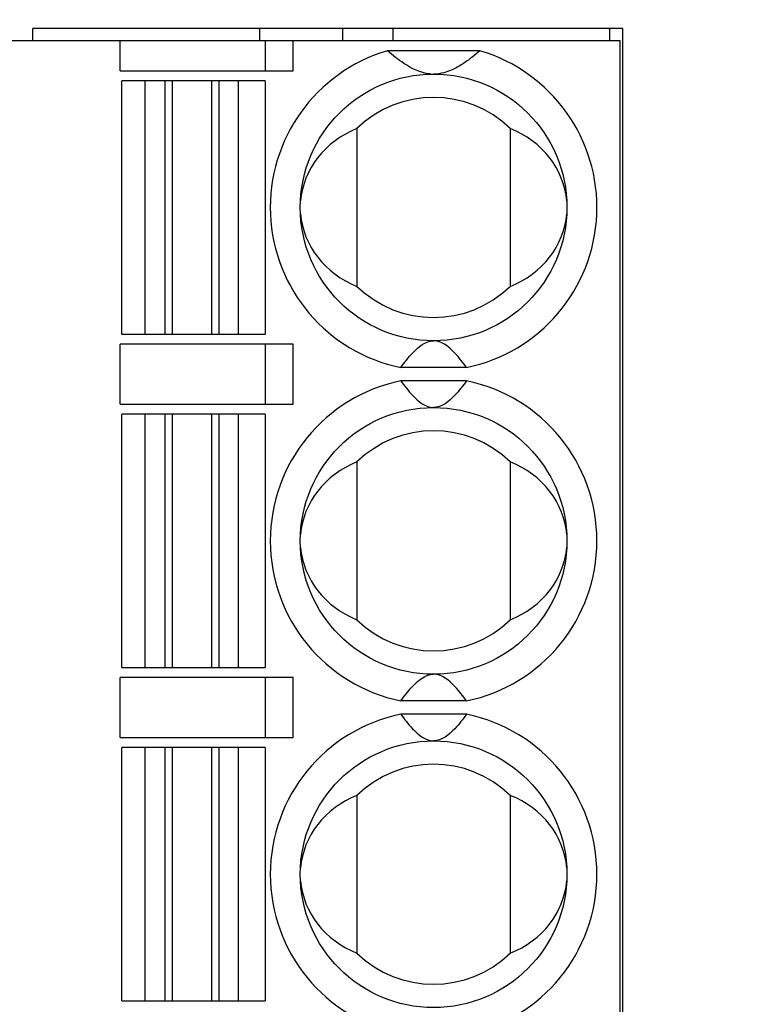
# Model space of a CAD drawing. Header units: millimetres. Extents: x 0 to 420, y 0 to 297.
# Tile 23 of 119: x 96 to 107, y 71 to 86. Entities that reach past the tile are written whole.
import ezdxf

# ---------------------------------------------------------------- set-up
doc = ezdxf.new("R2010")
doc.units = ezdxf.units.MM
doc.header["$LTSCALE"] = 23.1
doc.layers.get('0').update_dxf_attribs({"linetype": 'CONTINUOUS'})
doc.styles.get("Standard").update_dxf_attribs({"font": 'txt', "width": 0.6})
doc.dimstyles.new('DIMSTYLE_1', dxfattribs={"dimtxt": 4, "dimasz": 2.6, "dimexe": 1.2, "dimexo": 0.1, "dimgap": 1, "dimtad": 1, "dimzin": 0, "dimdsep": 46, "dimtxsty": 'Standard', "dimblk": '_FILLED', "dimblk1": '_FILLED', "dimblk2": '_FILLED', "dimcen": 0.09, "dimazin": 0, "dimtp": 0.01, "dimtm": 0.01, "dimtfac": 1, "dimtofl": 0, "dimtmove": 0, "dimatfit": 3, "dimldrblk": '_FILLED', "dimfxl": 1, "dimtolj": 1, "dimtzin": 0, "dimarcsym": 0})

# ---------------------------------------------------------------- blocks, each defined once
blk = doc.blocks.new('_FILLED')
at = {"color": 0, "linetype": 'ByBlock'}
blk.add_solid([(0, 0), (-1, 0.1923), (-1, -0.1923)], dxfattribs=at)
blk = doc.blocks.new('*D6')
at = {"color": 2, "linetype": 'Continuous', "transparency": 16777216}
for p, q in [((110.466, 132.308), (63.962, 132.308)), ((65.162, 132.308), (65.162, 71.907)), ((65.162, 11.505), (65.162, 71.907)), ((110.466, 11.505), (63.962, 11.505))]:
    blk.add_line(p, q, dxfattribs=at)
at = {"color": 2, "linetype": 'Continuous', "transparency": 16777216, "xscale": 2.6, "yscale": 2.6, "zscale": 2.6}
for p, rotation in [((65.162, 132.308), 90), ((65.162, 11.505), 270)]:
    blk.add_blockref('_FILLED', p, dxfattribs=dict(at, rotation=rotation))
at = {"color": 2, "linetype": 'Continuous', "transparency": 16777216, "insert": (60.162, 71.907), "char_height": 4, "width": 14.4, "attachment_point": 2, "rotation": 90, "line_spacing_factor": 0.9}
blk.add_mtext('120.80', dxfattribs=at)

msp = doc.modelspace()

# ---------------------------------------------------------------- linework, layer by layer
at = {"color": 7, "linetype": 'Continuous'}
for p, q in [((96.26, 85.457), (96.26, 85.639)), ((105.112, 85.639), (96.26, 85.639)), ((99.662, 85.639), (99.662, 85.457)), ((100.912, 85.457), (100.912, 85.639)), ((101.662, 85.639), (101.662, 85.457)), ((104.912, 85.639), (104.912, 85.457)), ((105.112, 25.274), (105.112, 85.639)), ((105.072, 85.457), (90.072, 85.457)), ((97.572, 85.007), (97.572, 85.457)), ((99.75, 85.007), (99.75, 85.457)), ((100.165, 85.007), (100.165, 85.457)), ((105.072, 25.457), (105.072, 85.457)), ((102.965, 85.307), (101.58, 85.307)), ((97.572, 85.007), (100.165, 85.007)), ((97.597, 81.057), (97.597, 84.857)), ((99.747, 84.857), (97.597, 84.857)), ((97.947, 81.057), (97.947, 84.857)), ((98.242, 84.857), (98.242, 81.057)), ((98.354, 81.057), (98.354, 84.857)), ((98.941, 84.857), (98.941, 81.057)), ((99.053, 81.057), (99.053, 84.857)), ((99.347, 81.057), (99.347, 84.857)), ((99.747, 84.857), (99.747, 81.057)), ((101.122, 84.14), (101.122, 81.773)), ((103.422, 84.14), (103.422, 81.773)), ((97.597, 81.057), (99.747, 81.057)), ((97.572, 80.007), (97.572, 80.907)), ((100.165, 80.907), (97.572, 80.907)), ((99.75, 80.007), (99.75, 80.907)), ((100.165, 80.007), (100.165, 80.907)), ((102.765, 80.557), (101.78, 80.557)), ((102.765, 80.357), (101.78, 80.357)), ((97.572, 80.007), (100.165, 80.007)), ((97.597, 76.057), (97.597, 79.857)), ((99.747, 79.857), (97.597, 79.857)), ((97.947, 76.057), (97.947, 79.857)), ((98.242, 79.857), (98.242, 76.057)), ((98.354, 76.057), (98.354, 79.857)), ((98.941, 79.857), (98.941, 76.057)), ((99.053, 76.057), (99.053, 79.857)), ((99.347, 76.057), (99.347, 79.857)), ((99.747, 79.857), (99.747, 76.057)), ((101.122, 79.14), (101.122, 76.773)), ((103.422, 79.14), (103.422, 76.773)), ((97.597, 76.057), (99.747, 76.057)), ((97.572, 75.007), (97.572, 75.907)), ((100.165, 75.907), (97.572, 75.907)), ((99.75, 75.007), (99.75, 75.907)), ((100.165, 75.007), (100.165, 75.907)), ((102.765, 75.557), (101.78, 75.557)), ((102.765, 75.357), (101.78, 75.357)), ((97.572, 75.007), (100.165, 75.007)), ((97.597, 71.057), (97.597, 74.857)), ((99.747, 74.857), (97.597, 74.857)), ((97.947, 71.057), (97.947, 74.857)), ((98.242, 74.857), (98.242, 71.057)), ((98.354, 71.057), (98.354, 74.857)), ((98.941, 74.857), (98.941, 71.057)), ((99.053, 71.057), (99.053, 74.857)), ((99.347, 71.057), (99.347, 74.857)), ((99.747, 74.857), (99.747, 71.057)), ((101.122, 74.14), (101.122, 71.773)), ((103.422, 74.14), (103.422, 71.773)), ((97.597, 71.057), (99.747, 71.057))]:
    msp.add_line(p, q, dxfattribs=at)
for centre in [(102.272, 82.957), (102.272, 77.957), (102.272, 72.957)]:
    msp.add_circle(centre, 2, dxfattribs=at)
for centre, radius, start, end in [((102.272, 82.957), 2.45, 106.4264, 258.4047), ((102.272, 82.957), 2.45, 281.5953, 73.5736), ((102.273, 85.534), 0.577, 263.8041, 269.5707), ((102.272, 82.957), 1.65, 45.8156, 134.1844), ((102.272, 82.957), 1.65, 225.8156, 314.1844), ((102.272, 77.957), 2.45, 101.5953, 258.4047), ((102.272, 77.957), 2.45, 281.5953, 78.4047), ((102.272, 77.957), 1.65, 45.8156, 134.1844), ((102.272, 77.957), 1.65, 225.8156, 314.1844), ((102.272, 72.957), 2.45, 101.5953, 258.4047), ((102.272, 72.957), 2.45, 281.5953, 78.4047), ((102.272, 72.957), 1.65, 45.8156, 134.1844), ((102.272, 72.957), 1.65, 225.8156, 314.1844)]:
    msp.add_arc(centre, radius, start, end, dxfattribs=at)
for centre, start_param, end_param in [((101.689, 82.957), 1.982219, 3.065989), ((102.856, 82.957), 0.075345, 1.159374), ((101.689, 82.957), -3.066248, -1.982219), ((102.856, 82.957), -1.159374, -0.075603), ((101.689, 77.957), 1.982219, 3.065989), ((102.856, 77.957), 0.075345, 1.159374), ((101.689, 77.957), -3.066248, -1.982219), ((102.856, 77.957), -1.159374, -0.075603), ((101.689, 72.957), 1.982219, 3.065989), ((102.856, 72.957), 0.075345, 1.159374), ((101.689, 72.957), -3.066248, -1.982219), ((102.856, 72.957), -1.159374, -0.075603)]:
    msp.add_ellipse(centre, major_axis=(1.417, 0), ratio=0.911252, start_param=start_param, end_param=end_param, dxfattribs=at)
for points, knots in [([(102.21, 84.96), (102.072, 84.975), (101.845, 85.088), (101.658, 85.239), (101.58, 85.307)], [0, 0, 0, 0, 0.572852, 1, 1, 1, 1]), ([(102.965, 85.307), (102.925, 85.272), (102.842, 85.203), (102.702, 85.101), (102.562, 85.022), (102.416, 84.97), (102.327, 84.957), (102.277, 84.957)], [0, 0, 0, 0, 0.200187, 0.414127, 0.658724, 0.809405, 1, 1, 1, 1]), ([(101.78, 80.557), (101.807, 80.594), (101.863, 80.668), (101.999, 80.829), (102.15, 80.957), (102.272, 80.957)], [0, 0, 0, 0, 0.211914, 0.432464, 1, 1, 1, 1]), ([(102.765, 80.557), (102.738, 80.594), (102.682, 80.668), (102.546, 80.829), (102.394, 80.957), (102.272, 80.957)], [0, 0, 0, 0, 0.211914, 0.432464, 1, 1, 1, 1]), ([(101.78, 80.357), (101.807, 80.32), (101.863, 80.245), (101.999, 80.084), (102.15, 79.957), (102.272, 79.957)], [0, 0, 0, 0, 0.211914, 0.432464, 1, 1, 1, 1]), ([(102.765, 80.357), (102.738, 80.32), (102.682, 80.245), (102.546, 80.084), (102.394, 79.957), (102.272, 79.957)], [0, 0, 0, 0, 0.211914, 0.432464, 1, 1, 1, 1]), ([(101.78, 75.557), (101.807, 75.594), (101.863, 75.668), (101.999, 75.829), (102.15, 75.957), (102.272, 75.957)], [0, 0, 0, 0, 0.211914, 0.432464, 1, 1, 1, 1]), ([(102.765, 75.557), (102.738, 75.594), (102.682, 75.668), (102.546, 75.829), (102.394, 75.957), (102.272, 75.957)], [0, 0, 0, 0, 0.211914, 0.432464, 1, 1, 1, 1]), ([(101.78, 75.357), (101.807, 75.32), (101.863, 75.245), (101.999, 75.084), (102.15, 74.957), (102.272, 74.957)], [0, 0, 0, 0, 0.211914, 0.432464, 1, 1, 1, 1]), ([(102.765, 75.357), (102.738, 75.32), (102.682, 75.245), (102.546, 75.084), (102.394, 74.957), (102.272, 74.957)], [0, 0, 0, 0, 0.211914, 0.432464, 1, 1, 1, 1])]:
    msp.add_open_spline(points, degree=3, knots=knots, dxfattribs=at)

# ---------------------------------------------------------------- dimensions: what is measured, and where the dimension line sits
at = {"color": 2, "linetype": 'Continuous'}
dim = msp.add_linear_dim(base=(65.162, 11.505), p1=(110.566, 132.308), p2=(110.566, 11.505), angle=270, dimstyle='DIMSTYLE_1', dxfattribs=at)
dim.commit()
dim.dimension.update_dxf_attribs({"geometry": '*D6', "text_midpoint": (65.162, 72.207), "dimtype": 160})

doc.saveas('drawing.dxf')
